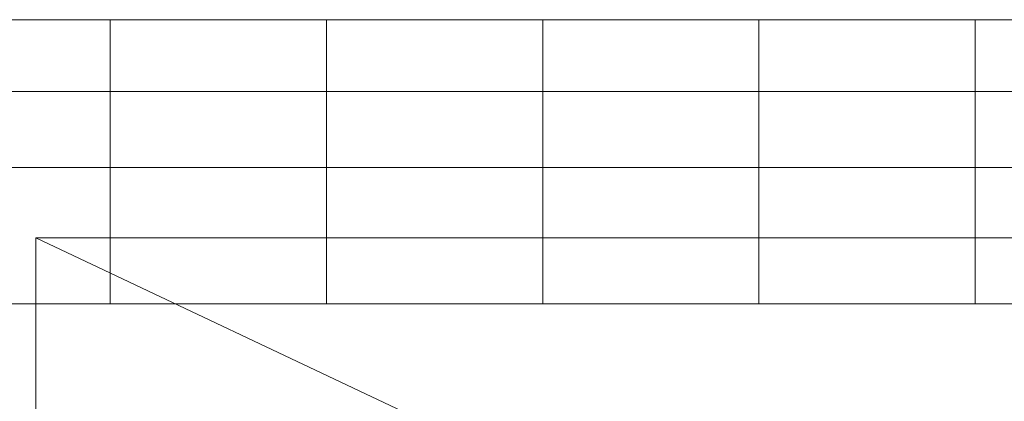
# Model space of a CAD drawing. Header units: inches. Extents: x 382808 to 408593, y -18409 to -9482.
# Tile 194 of 256: x 399298 to 399343, y -12576 to -12558. Entities that reach past the tile are written whole.
import ezdxf

# ---------------------------------------------------------------- set-up
doc = ezdxf.new("R2010")
doc.units = ezdxf.units.IN
doc.header["$LTSCALE"] = 2
doc.header["$MEASUREMENT"] = 0
doc.layers.add('!!!LOZAMET_Nr_pióra__9', color=220, linetype='CONTINUOUS', lineweight=0)

msp = doc.modelspace()

# ---------------------------------------------------------------- linework, layer by layer
at = {"layer": '!!!LOZAMET_Nr_pióra__9', "color": 7, "linetype": 'Continuous', "lineweight": 0}
for p, q in [((399291.932, -12557.94), (399301.932, -12557.94)), ((399633.492, -12557.94), (399291.932, -12557.94)), ((399301.932, -12557.94), (399301.932, -12571.068)), ((399311.932, -12571.068), (399311.932, -12557.94)), ((399311.932, -12557.94), (399321.932, -12557.94)), ((399321.932, -12557.94), (399321.932, -12571.068)), ((399331.932, -12571.068), (399331.932, -12557.94)), ((399331.932, -12557.94), (399341.932, -12557.94)), ((399341.932, -12557.94), (399341.932, -12571.068)), ((399291.932, -12561.252), (399633.492, -12561.252)), ((399291.932, -12564.764), (399633.492, -12564.764)), ((399298.49, -12568.026), (399298.49, -12648.026)), ((399298.49, -12568.026), (399467.99, -12568.026)), ((399371.845, -12602.648), (399298.49, -12568.026)), ((399298.49, -12568.026), (399467.99, -12568.026)), ((399291.932, -12571.068), (399633.492, -12571.068)), ((399301.932, -12571.068), (399311.932, -12571.068)), ((399321.932, -12571.068), (399331.932, -12571.068)), ((399341.932, -12571.068), (399351.932, -12571.068))]:
    msp.add_line(p, q, dxfattribs=at)

doc.saveas('drawing.dxf')
